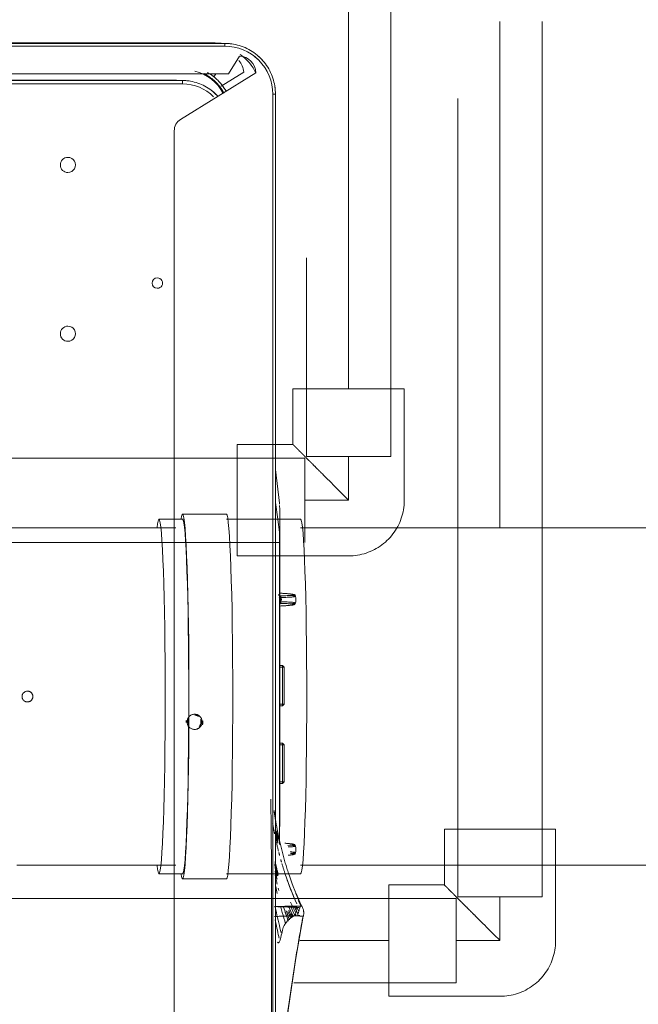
# Model space of a CAD drawing. Header units: millimetres. Extents: x -15837 to 20337, y 4737 to 43412.
# Tile 56 of 85: x 18209 to 18392, y 35953 to 36245. Entities that reach past the tile are written whole.
import ezdxf

# ---------------------------------------------------------------- set-up
doc = ezdxf.new("R2010")
doc.units = ezdxf.units.MM
doc.linetypes.add('ADSK_Скрыто', pattern=[300, 150, -150])
doc.linetypes.add('ADSK_Штриховая_ш3 п1_5', pattern=[225, 150, -75])
for name, color, linetype, lineweight in [('A-DETL-____-HDLN', 90, 'ADSK_Скрыто', 9), ('A-DETL-____-MBND', 5, 'ADSK_Штриховая_ш3 п1_5', 20), ('G-XREF-____-OTLN', 8, 'Continuous', 9), ('M-EQPM-____-OTLN', 50, 'Continuous', 20)]:
    doc.layers.add(name, color=color, linetype=linetype, lineweight=lineweight)

# ---------------------------------------------------------------- blocks, each defined once
blk = doc.blocks.new('ADSK_Полипропилен_Отвод - Универсальный-V55-В_Этаж 03_Водопровод')
at = {"layer": 'A-DETL-____-HDLN', "color": 210}
for p, q in [((-22.37, 16.5), (-33, 16.5)), ((-33, 16.5), (-33, -16.5)), ((-33, -16.5), (-22.37, -16.5))]:
    blk.add_line(p, q, dxfattribs=at)
at = {"layer": 'A-DETL-____-MBND', "color": 220}
for p, q in [((0, 16.5), (-22.32, 16.5)), ((16.5, -33), (16.5, 0)), ((-22.32, -16.5), (-16.5, -16.5)), ((-16.5, -16.5), (-16.5, -33)), ((-16.5, -33), (16.5, -33))]:
    blk.add_line(p, q, dxfattribs=at)
at = {"layer": 'A-DETL-____-MBND', "color": 220, "flags": 128}
blk.add_lwpolyline([(16.5, 0), (16.49, 0.66), (16.45, 1.32), (16.38, 1.98), (16.29, 2.63), (16.17, 3.28), (16.03, 3.92), (15.86, 4.56), (15.66, 5.19), (15.44, 5.81), (15.2, 6.43), (14.93, 7.03), (14.64, 7.62), (14.32, 8.2), (13.98, 8.76), (13.62, 9.32), (13.23, 9.85), (12.83, 10.38), (12.4, 10.88), (11.96, 11.37), (11.5, 11.84), (11.01, 12.29), (10.51, 12.72), (10, 13.13), (9.46, 13.52), (8.91, 13.88), (8.35, 14.23), (7.78, 14.55), (7.19, 14.85), (6.59, 15.13), (5.98, 15.38), (5.36, 15.61), (4.73, 15.81), (4.09, 15.98), (3.45, 16.13), (2.8, 16.26), (2.15, 16.36), (1.5, 16.43), (0.84, 16.48), (0.18, 16.5), (0, 16.5)], dxfattribs=at)
at = {"layer": 'A-DETL-____-MBND', "color": 220}
blk.add_open_spline([(-16.5, -16.5), (-16.49, -16.5), (-16.4, -16.42), (-16.16, -16.17), (-15.91, -15.91), (-15.6, -15.59), (-15.21, -15.21), (-14.76, -14.77), (-14.29, -14.29), (-13.77, -13.76), (-13.2, -13.2), (-12.6, -12.6), (-11.98, -11.98), (-11.33, -11.32), (-10.43, -10.43), (-9.49, -9.49), (-8.53, -8.52), (-7.54, -7.54), (-5.78, -5.78), (-3.17, -3.18), (-1.07, -1.05), (0, 0)], degree=3, knots=[0, 0, 0, 0, 0.071429, 0.107143, 0.142857, 0.178571, 0.214286, 0.25, 0.285714, 0.321429, 0.357143, 0.392857, 0.428571, 0.464286, 0.5, 0.571429, 0.607143, 0.642857, 0.714286, 0.857143, 1, 1, 1, 1], dxfattribs=at)
blk = doc.blocks.new('ADSK_Полипропилен_Отвод - Универсальный-V57-В_Этаж 03_Водопровод')
at = {"layer": 'A-DETL-____-HDLN', "color": 140}
for p, q in [((16.5, -33), (16.5, 0)), ((-16.5, -21.99), (-16.5, -33)), ((-16.5, -33), (16.5, -33))]:
    blk.add_line(p, q, dxfattribs=at)
at = {"layer": 'A-DETL-____-HDLN', "color": 140, "flags": 128}
blk.add_lwpolyline([(16.5, 0), (16.49, 0.66), (16.45, 1.32), (16.38, 1.98), (16.29, 2.63), (16.17, 3.28), (16.03, 3.92), (15.86, 4.56), (15.66, 5.19), (15.44, 5.81), (15.2, 6.43), (14.93, 7.03), (14.64, 7.62), (14.32, 8.2), (13.98, 8.76), (13.62, 9.32), (13.23, 9.85), (12.83, 10.38), (12.4, 10.88), (11.96, 11.37), (11.5, 11.84), (11.01, 12.29), (10.51, 12.72), (10, 13.13), (9.46, 13.52), (8.91, 13.88), (8.35, 14.23)], dxfattribs=at)
at = {"layer": 'A-DETL-____-MBND', "color": 150}
for p, q in [((0, 16.5), (-33, 16.5)), ((-33, 16.5), (-33, -16.5)), ((-33, -16.5), (-16.5, -16.5)), ((-16.5, -16.5), (-16.5, -21.94))]:
    blk.add_line(p, q, dxfattribs=at)
at = {"layer": 'A-DETL-____-MBND', "color": 150, "flags": 128}
blk.add_lwpolyline([(8.35, 14.23), (7.78, 14.55), (7.19, 14.85), (6.59, 15.13), (5.98, 15.38), (5.36, 15.61), (4.73, 15.81), (4.09, 15.98), (3.45, 16.13), (2.8, 16.26), (2.15, 16.36), (1.5, 16.43), (0.84, 16.48), (0.18, 16.5), (0, 16.5)], dxfattribs=at)
at = {"layer": 'A-DETL-____-MBND', "color": 150}
blk.add_open_spline([(-16.5, -16.5), (-16.49, -16.5), (-16.4, -16.42), (-16.16, -16.17), (-15.91, -15.91), (-15.6, -15.59), (-15.21, -15.21), (-14.76, -14.77), (-14.29, -14.29), (-13.77, -13.76), (-13.2, -13.2), (-12.6, -12.6), (-11.98, -11.98), (-11.33, -11.32), (-10.43, -10.43), (-9.49, -9.49), (-8.53, -8.52), (-7.54, -7.54), (-5.78, -5.78), (-3.17, -3.18), (-1.07, -1.05), (0, 0)], degree=3, knots=[0, 0, 0, 0, 0.071429, 0.107143, 0.142857, 0.178571, 0.214286, 0.25, 0.285714, 0.321429, 0.357143, 0.392857, 0.428571, 0.464286, 0.5, 0.571429, 0.607143, 0.642857, 0.714286, 0.857143, 1, 1, 1, 1], dxfattribs=at)
blk = doc.blocks.new('City Class FR - City Class F_iam-V84-В_Этаж 03_Водопровод')
at = {"layer": 'A-DETL-____-HDLN'}
for p, q in [((42.42, -245.6), (-62.48, -245.83)), ((172.58, -245.94), (172.58, -245.89)), ((-62.42, -275.03), (-8, -274.91)), ((-62.41, -275.83), (-8, -275.71)), ((-62.41, -275.83), (-8, -275.71)), ((38.72, -276.89), (-48.43, -277.11)), ((-41.1, -274.42), (-40.4, -274.39)), ((-39.23, -277.04), (2.71, -276.95)), ((-35.75, -276.93), (-35.75, -277.82)), ((-35.25, -277.82), (-35.25, -276.93)), ((-24.25, -276.91), (-24.25, -277.79)), ((-23.75, -277.79), (-23.75, -276.91)), ((-12.75, -276.89), (-12.75, -277.77)), ((-12.25, -277.77), (-12.25, -276.89)), ((-8, -274.91), (42.49, -274.8)), ((-8, -275.71), (42.49, -275.6)), ((-8, -275.71), (42.49, -275.6)), ((-1.25, -276.86), (-1.25, -277.74)), ((-0.75, -277.74), (-0.75, -276.86)), ((38.72, -276.89), (39.09, -276.89)), ((38.75, -276.78), (42.49, -276.28)), ((47.19, -276.83), (47.21, -276.83)), ((47.3, -276.82), (47.3, -276.75)), ((-35.25, -278.26), (-35.75, -277.76)), ((-35.75, -277.82), (-35.25, -277.82)), ((-35.75, -277.82), (-35.25, -278.32)), ((-24.25, -277.79), (-35.25, -277.82)), ((-35.25, -278.32), (-35.25, -277.82)), ((-35.25, -278.32), (-24.25, -278.29)), ((-23.75, -277.73), (-24.25, -278.23)), ((-24.25, -277.79), (-23.75, -277.79)), ((-24.25, -278.29), (-23.75, -277.79)), ((-24.25, -277.79), (-24.25, -278.29)), ((-12.25, -278.21), (-12.75, -277.71)), ((-12.75, -277.77), (-12.25, -277.77)), ((-12.75, -277.77), (-12.25, -278.27)), ((-1.25, -277.74), (-12.25, -277.77)), ((-12.25, -278.27), (-12.25, -277.77)), ((-1.25, -278.24), (-12.25, -278.27)), ((-0.75, -277.68), (-1.25, -278.18)), ((-1.25, -277.74), (-0.75, -277.74)), ((-1.25, -278.24), (-0.75, -277.74)), ((-1.25, -277.74), (-1.25, -278.24)), ((-72.43, -282.56), (-72.44, -282.52)), ((-72.43, -282.62), (-72.43, -282.59)), ((-72.43, -282.68), (-72.43, -282.65)), ((-72, -283.56), (-72, -283.59))]:
    blk.add_line(p, q, dxfattribs=at)
at = {"layer": 'A-DETL-____-HDLN', "flags": 128}
for points in [[(-53.78, -276.97), (-9.63, -276.88), (38.75, -276.78)], [(-48.43, -277.11), (-9.66, -277.01), (38.72, -276.89)], [(-39.43, -277.04), (-39.37, -277.04), (-39.23, -277.04)], [(2.71, -276.95), (2.85, -276.95), (2.91, -276.94)], [(17.77, -281.62), (17.47, -281.49), (17.36, -281.36), (17.3, -281.25), (17.27, -281.16), (17.24, -281.07), (17.22, -280.97), (17.19, -280.86), (17.17, -280.74), (17.15, -280.61), (17.13, -280.47), (17.11, -280.32), (17.09, -280.16), (17.07, -279.98), (17.05, -279.79), (17.03, -279.59), (17.01, -279.38), (16.99, -279.16), (16.97, -278.93), (16.95, -278.68), (16.93, -278.43), (16.92, -278.17), (16.9, -277.9), (16.88, -277.62), (16.87, -277.33), (16.85, -277.03), (16.85, -276.96)], [(18.09, -276.83), (18.65, -277.46), (18.7, -277.46), (18.72, -277.46), (18.72, -277.46), (18.73, -277.46), (18.73, -277.46), (18.73, -277.46), (18.74, -277.46), (18.74, -277.46)], [(19.5, -276.71), (18.84, -277.46), (18.8, -277.46), (18.78, -277.46), (18.77, -277.46), (18.77, -277.46), (18.76, -277.46), (18.76, -277.46), (18.76, -277.46), (18.76, -277.46)], [(19.75, -281.62), (20.04, -281.49), (20.16, -281.35), (20.21, -281.25), (20.25, -281.15), (20.28, -281.06), (20.3, -280.96), (20.32, -280.85), (20.34, -280.74), (20.37, -280.61), (20.39, -280.47), (20.41, -280.31), (20.43, -280.15), (20.44, -279.97), (20.46, -279.78), (20.48, -279.58), (20.5, -279.37), (20.52, -279.15), (20.54, -278.92), (20.56, -278.68), (20.57, -278.42), (20.59, -278.16), (20.61, -277.89), (20.62, -277.61), (20.64, -277.32), (20.65, -277.02), (20.66, -276.96)], [(-56.23, -281.78), (-56.53, -281.65), (-56.64, -281.52), (-56.7, -281.41), (-56.73, -281.32), (-56.76, -281.23), (-56.78, -281.13), (-56.81, -281.02), (-56.83, -280.9), (-56.85, -280.77), (-56.87, -280.63), (-56.89, -280.48), (-56.91, -280.32), (-56.93, -280.14), (-56.95, -279.95), (-56.97, -279.75), (-56.99, -279.54)], [(-54.25, -281.78), (-53.96, -281.65), (-53.84, -281.51), (-53.79, -281.41), (-53.75, -281.31), (-53.72, -281.22), (-53.7, -281.12), (-53.68, -281.01), (-53.66, -280.9), (-53.63, -280.77), (-53.61, -280.63), (-53.59, -280.47), (-53.57, -280.31), (-53.56, -280.13), (-53.54, -279.95), (-53.52, -279.75), (-53.5, -279.53), (-53.48, -279.31), (-53.46, -279.08), (-53.44, -278.84), (-53.43, -278.58)], [(-56.23, -281.78), (-55.86, -281.81), (-55.48, -281.83), (-55.1, -281.83), (-54.72, -281.82), (-54.35, -281.79), (-54.25, -281.78)], [(17.77, -281.62), (18.14, -281.65), (18.52, -281.67), (18.9, -281.67), (19.28, -281.65), (19.65, -281.63), (19.75, -281.62)], [(-73.47, -284.19), (-73.55, -284.2), (-73.63, -284.21), (-73.71, -284.22), (-73.78, -284.22), (-73.86, -284.23)]]:
    blk.add_lwpolyline(points, dxfattribs=at)
at = {"layer": 'A-DETL-____-HDLN'}
for centre, major_axis, ratio, start_param, end_param in [((-10.12, -202.2), (-1.6, 0.07), 0.999987, 3.189473, 6.331065), ((-10.12, -202.2), (-1.6, 0.07), 0.999987, 0.04788, 3.189473), ((-17.52, -251.77), (-2.25, 0.1), 0.999987, 3.189473, 6.331065), ((-17.51, -251.71), (-2, 0.09), 0.999987, 4.142626, 4.986416), ((-17.51, -251.66), (-2, 0.09), 0.999987, 4.177243, 4.89457), ((-17.52, -251.72), (-2.5, 0.11), 0.999987, 4.581485, 4.843332), ((-17.52, -251.77), (-2.25, 0.1), 0.999987, 0.04788, 3.189473), ((-17.51, -251.66), (-2, 0.09), 0.999987, 0.864511, 1.970028), ((-17.51, -251.71), (-2, 0.09), 0.999987, 0.899128, 1.95187), ((-17.51, -251.71), (-2, 0.09), 0.999987, 2.52273, 3.141593), ((-17.52, -251.72), (-2.5, 0.11), 0.999987, 1.271607, 1.737534), ((17.35, -276.94), (0.499, 0.026), 0.526838, 3.080388, 3.141593), ((17.14, -272.26), (-0.18, 8.87), 0.051989, 2.126511, 4.14449), ((18.13, -277.01), (-0.5, 0.007), 0.537135, 0.061675, 1.509599), ((19.37, -277.01), (0.5, 0.009), 0.537128, 4.772998, 6.220923), ((20.33, -272.25), (0.14, 8.88), 0.052485, 2.138704, 4.156683), ((20.16, -276.93), (-0.499, 0.024), 0.526816, 3.141593, 3.20338), ((-54.11, -272.4), (0.15, 9.37), 0.052485, 2.450078, 3.147693), ((-53.67, -272.41), (0.14, 8.88), 0.052485, 2.499231, 3.818154), ((17.58, -272.25), (-0.19, 9.37), 0.051989, 2.548225, 3.135162), ((17.58, -272.25), (-0.19, 9.37), 0.051989, 3.135501, 4.14449), ((19.89, -272.24), (0.15, 9.37), 0.052485, 2.138704, 3.147693), ((19.89, -272.24), (0.15, 9.37), 0.052485, 3.148085, 3.729955), ((-56.86, -272.42), (-0.18, 8.87), 0.051989, 2.688037, 3.615339), ((-56.42, -272.41), (-0.19, 9.37), 0.051989, 2.576385, 3.135162), ((-56.42, -272.41), (-0.19, 9.37), 0.051989, 3.135501, 3.734914), ((-54.11, -272.4), (0.15, 9.37), 0.052485, 3.148085, 3.729955)]:
    blk.add_ellipse(centre, major_axis=major_axis, ratio=ratio, start_param=start_param, end_param=end_param, dxfattribs=at)
for points, knots in [([(-59.55, -275.61), (-60.35, -275.75), (-61.56, -275.96), (-62.74, -276.19), (-63.15, -276.27)], [0.65159608, 0.65159608, 0.65159608, 0.65159608, 0.6875, 0.70622811, 0.70622811, 0.70622811, 0.70622811]), ([(-63.1, -276.55), (-62.62, -276.42), (-61.48, -276.13), (-60.32, -275.86), (-59.63, -275.7)], [-0.7725632, -0.7725632, -0.7725632, -0.7725632, -0.75, -0.71816078, -0.71816078, -0.71816078, -0.71816078]), ([(-62.73, -279.84), (-60.71, -279.15), (-54.46, -277.25), (-48.05, -275.99), (-43.7, -275.36)], [0.1524432, 0.1524432, 0.1524432, 0.1524432, 0.25, 0.4509828, 0.4509828, 0.4509828, 0.4509828]), ([(-62.65, -276.64), (-62.08, -276.49), (-60.82, -276.16), (-59.53, -275.85), (-58.83, -275.69)], [-0.77724897, -0.77724897, -0.77724897, -0.77724897, -0.75, -0.71728446, -0.71728446, -0.71728446, -0.71728446]), ([(-49.56, -275.74), (-50.28, -275.87), (-51.56, -276.12), (-52.84, -276.39), (-53.41, -276.52)], [0.63333895, 0.63333895, 0.63333895, 0.63333895, 0.66666667, 0.69357634, 0.69357634, 0.69357634, 0.69357634]), ([(-49.73, -275.9), (-50.32, -276.01), (-51.36, -276.22), (-52.41, -276.44), (-52.87, -276.54)], [0.63917647, 0.63917647, 0.63917647, 0.63917647, 0.66666667, 0.68828435, 0.68828435, 0.68828435, 0.68828435]), ([(-49.75, -276.02), (-50.3, -276.12), (-51.23, -276.31), (-52.15, -276.5), (-52.53, -276.59)], [0.64100277, 0.64100277, 0.64100277, 0.64100277, 0.66666667, 0.68457718, 0.68457718, 0.68457718, 0.68457718]), ([(-50.69, -276.3), (-50.91, -276.35), (-51.39, -276.44), (-51.87, -276.55), (-52.13, -276.6)], [0.65642177, 0.65642177, 0.65642177, 0.65642177, 0.66666667, 0.67892034, 0.67892034, 0.67892034, 0.67892034]), ([(-50.64, -276.38), (-50.87, -276.43), (-51.36, -276.53), (-51.85, -276.64), (-52.1, -276.69)], [0.65582065, 0.65582065, 0.65582065, 0.65582065, 0.66666667, 0.67885603, 0.67885603, 0.67885603, 0.67885603]), ([(18.07, -276.88), (18.1, -276.94), (18.16, -277.03), (18.29, -277.14), (18.48, -277.25), (18.63, -277.27), (18.75, -277.28)], [0.1875, 0.1875, 0.1875, 0.1875, 0.375, 0.53125, 0.6875, 1, 1, 1, 1]), ([(18.75, -277.28), (18.82, -277.27), (18.94, -277.26), (19.11, -277.2), (19.26, -277.1), (19.33, -277.02), (19.36, -276.98)], [0, 0, 0, 0, 0.1875, 0.375, 0.53125, 0.6875, 0.6875, 0.6875, 0.6875]), ([(42.55, -276.86), (42.39, -276.86), (41.98, -276.86), (41.29, -276.86), (40.61, -276.86), (40.05, -276.85), (39.63, -276.84), (39.27, -276.83), (38.98, -276.81), (38.83, -276.8), (38.75, -276.78)], [0.7113946, 0.7113946, 0.7113946, 0.7113946, 0.75, 0.8125, 0.875, 0.90625, 0.9375, 0.96875, 0.984375, 1, 1, 1, 1])]:
    blk.add_open_spline(points, degree=3, knots=knots, dxfattribs=at)
for points in [[(-62.48, -276.16), (-61.85, -276.01), (-61.22, -275.86), (-60.57, -275.71)], [(-62.45, -275.9), (-62.2, -275.85), (-61.95, -275.79), (-61.7, -275.73)], [(-57.06, -277.06), (-56.75, -276.98), (-56.44, -276.89), (-56.13, -276.81)], [(-55.82, -276.73), (-54.48, -276.39), (-53.13, -276.07), (-51.78, -275.78)], [(-51.88, -276.1), (-52.12, -276.15), (-52.37, -276.2), (-52.61, -276.26)], [(-51.32, -276.62), (-51.58, -276.67), (-51.84, -276.73), (-52.1, -276.78)], [(-50.53, -275.84), (-50.82, -275.89), (-51.1, -275.95), (-51.39, -276.01)], [(-50.59, -276.46), (-50.83, -276.51), (-51.07, -276.56), (-51.32, -276.62)], [(-49.57, -276.35), (-50.15, -276.46), (-50.73, -276.58), (-51.31, -276.7)], [(-50.68, -275.55), (-49.66, -275.35), (-48.64, -275.15), (-47.61, -274.97)], [(-44, -275.4), (-44.33, -275.45), (-44.65, -275.5), (-44.98, -275.55)], [(17.6, -276.88), (17.62, -276.93), (17.63, -276.98), (17.63, -277.02)], [(18.09, -277.28), (18.1, -277.18), (18.08, -277.08), (18.04, -276.99)], [(19.45, -276.98), (19.42, -277.08), (19.4, -277.18), (19.4, -277.28)], [(19.87, -277.02), (19.86, -276.97), (19.88, -276.88), (19.97, -276.74), (20.11, -276.63), (20.22, -276.58), (20.28, -276.57)], [(38.72, -276.89), (38.73, -276.89), (38.73, -276.88), (38.74, -276.87)], [(42.5, -276.88), (41.42, -276.88), (40.16, -276.89), (38.72, -276.89)], [(47.18, -276.82), (47.15, -276.83), (47.12, -276.83), (47.08, -276.83)], [(47.24, -276.82), (47.24, -276.82), (47.23, -276.82), (47.21, -276.83)], [(-62.54, -278.72), (-61.52, -278.38), (-60.5, -278.05), (-59.48, -277.75)], [(-59.02, -277.61), (-58.75, -277.53), (-58.47, -277.45), (-58.2, -277.38)], [(-72.86, -282.2), (-72.89, -282.19), (-72.92, -282.18), (-72.96, -282.17)], [(-72.58, -282.34), (-72.6, -282.32), (-72.63, -282.3), (-72.67, -282.29)], [(-72.52, -282.38), (-72.54, -282.36), (-72.56, -282.35), (-72.58, -282.34)], [(-72.46, -282.45), (-72.47, -282.44), (-72.47, -282.43), (-72.48, -282.42)], [(-72.42, -282.78), (-72.43, -282.78), (-72.43, -282.74), (-72.43, -282.69)], [(-72.42, -282.74), (-72.42, -282.77), (-72.42, -282.78), (-72.42, -282.78)], [(-75, -284.12), (-75, -284.12), (-75, -284.09), (-75, -284.04)], [(-74.84, -283.08), (-74.83, -283.12), (-74.83, -283.13), (-74.83, -283.13)], [(-74.83, -283.13), (-74.83, -283.13), (-74.82, -283.1), (-74.82, -283.06)], [(-72.51, -283.06), (-72.47, -283.07), (-72.41, -283.1), (-72.36, -283.12), (-72.33, -283.13)], [(-72.21, -283.18), (-72.18, -283.2), (-72.16, -283.21), (-72.13, -283.23)], [(-72.13, -283.23), (-72.11, -283.24), (-72.08, -283.27), (-72.05, -283.3), (-72.04, -283.31)], [(-72, -283.59), (-72, -283.65), (-72.01, -283.69), (-72.01, -283.69)], [(-72.01, -283.69), (-72.01, -283.7), (-72.01, -283.69), (-72.01, -283.66)]]:
    blk.add_open_spline(points, degree=3, dxfattribs=at)
at = {"layer": 'G-XREF-____-OTLN'}
for p, q in [((173.88, 27.68), (174.51, -261.41)), ((171.02, -39.61), (171.48, -247.8)), ((172.48, -247.8), (172.02, -39.61)), ((172.59, -245.27), (172.15, -39.6)), ((183.67, -256.68), (183.28, -79.68)), ((183.67, -256.68), (183.28, -79.68)), ((182.7, -260.3), (182.32, -83.3)), ((183.5, -260.29), (183.12, -83.3)), ((-62.53, -245.83), (-192.63, -246.11)), ((157.57, -245.35), (42.47, -245.6)), ((174.86, -269.51), (160.98, -247.24)), ((172.58, -245.89), (172.59, -245.33)), ((172.58, -245.94), (172.58, -245.89)), ((172.46, -248.47), (172.46, -248.42)), ((183.5, -260.29), (183.67, -256.68)), ((175.02, -265.9), (170.87, -259.24)), ((173.56, -257.1), (174.5, -257.68)), ((183.49, -261.01), (183.65, -257.4)), ((183.65, -257.4), (183.67, -256.8)), ((174.51, -261.41), (179.72, -264.63)), ((-203.47, -275.34), (-62.46, -275.03)), ((-203.46, -276.13), (-62.46, -275.83)), ((-203.46, -276.13), (-62.46, -275.83)), ((42.53, -274.8), (168.53, -274.53)), ((42.54, -275.6), (168.54, -275.33)), ((42.54, -275.6), (168.54, -275.33)), ((42.54, -276.27), (47.56, -275.59)), ((47.19, -276.83), (47.21, -276.83)), ((57.34, -275.57), (47.29, -276.82)), ((47.3, -276.82), (57.33, -275.57)), ((47.3, -276.82), (47.3, -276.75)), ((-72.43, -282.56), (-72.44, -282.52)), ((-72.43, -282.62), (-72.43, -282.59)), ((-72.43, -282.68), (-72.43, -282.65)), ((-72, -283.56), (-72, -283.59))]:
    blk.add_line(p, q, dxfattribs=at)
at = {"layer": 'G-XREF-____-OTLN', "flags": 128}
for points in [[(167.73, -258.33), (168.14, -257.95), (168.54, -257.56), (168.92, -257.15), (169.29, -256.72), (169.63, -256.28), (169.96, -255.83), (170.27, -255.37), (170.57, -254.89), (170.84, -254.4), (171.09, -253.9), (171.32, -253.39), (171.54, -252.87), (171.73, -252.35), (171.9, -251.81), (172.05, -251.27), (172.17, -250.73), (172.28, -250.18), (172.36, -249.62), (172.42, -249.07), (172.46, -248.51), (172.46, -248.47)], [(168.54, -275.33), (169.14, -275.31), (169.73, -275.27), (170.33, -275.21), (170.93, -275.13), (171.52, -275.02), (172.1, -274.89), (172.68, -274.73), (173.25, -274.55), (173.82, -274.35), (174.37, -274.13), (174.92, -273.88), (175.46, -273.62), (175.98, -273.33), (176.5, -273.02), (177, -272.69), (177.49, -272.34), (177.96, -271.97), (178.42, -271.58), (178.86, -271.18), (179.29, -270.75), (179.69, -270.31), (180.09, -269.86), (180.46, -269.39), (180.81, -268.9), (181.14, -268.4), (181.46, -267.89), (181.75, -267.37), (182.02, -266.83), (182.27, -266.29), (182.5, -265.73), (182.7, -265.17), (182.88, -264.59), (183.04, -264.02), (183.18, -263.43), (183.29, -262.84), (183.38, -262.25), (183.44, -261.65), (183.49, -261.05), (183.49, -261.01)], [(-147.13, -274.59), (-146.91, -274.59), (-142.2, -274.65), (-134.02, -274.7), (-122.97, -274.72), (-116.49, -274.72), (-104.94, -274.72), (-89.02, -274.71), (-75.18, -274.69)], [(-143.85, -275.72), (-143.21, -275.74), (-133.08, -276.42), (-126.96, -276.95), (-119.75, -277.66), (-111.53, -278.58), (-102.2, -279.77), (-87.51, -281.94), (-74.99, -284.07)], [(-72.19, -274.69), (-72.81, -274.69), (-73.4, -274.69), (-74.44, -274.69), (-75.18, -274.7)], [(-72.19, -274.69), (-64.49, -274.65), (-57.96, -274.62), (-52.55, -274.58), (-48.02, -274.54), (-41.82, -274.44), (-41.1, -274.42)], [(-72.01, -283.7), (-72.76, -284.01), (-73.12, -284.12), (-73.3, -284.16), (-73.47, -284.19), (-73.55, -284.2), (-73.63, -284.21), (-73.71, -284.22), (-73.78, -284.22), (-73.86, -284.23), (-74.01, -284.23), (-75.01, -284.13)]]:
    blk.add_lwpolyline(points, dxfattribs=at)
at = {"layer": 'G-XREF-____-OTLN'}
for centre, major_axis, ratio, start_param, end_param in [((97.4, -213.97), (-2.25, 0.1), 0.999987, 3.189473, 6.331065), ((147.4, -213.86), (-2.25, 0.1), 0.999987, 3.189473, 6.331065), ((97.4, -213.97), (-2.25, 0.1), 0.999987, 0.04788, 3.189473), ((147.4, -213.86), (-2.25, 0.1), 0.999987, 0.04788, 3.189473), ((112.46, -240.43), (-1.55, 0.07), 0.999987, 3.189473, 6.331065), ((112.46, -240.43), (-1.55, 0.07), 0.999987, 0.04788, 3.189473), ((157.58, -249.35), (-4, 0.18), 0.999987, 3.744468, 4.760269), ((158.48, -247.83), (-12.99, 0.59), 0.999987, 2.404074, 3.189473), ((171.48, -247.8), (1, 0.002), 0.005175, 4.712141, 6.282937), ((158.48, -247.83), (-13.99, 0.64), 0.999987, 3.052874, 3.189473), ((158.48, -247.78), (-13.99, 0.64), 0.999987, 3.06344, 3.189473), ((158.59, -245.25), (-13.99, 0.64), 0.999987, 3.141593, 3.189473), ((158.59, -245.3), (-13.99, 0.64), 0.999987, 3.141593, 3.189473), ((162.64, -248.34), (-12.99, 0.59), 0.999987, 2.100031, 2.948572), ((158.48, -247.83), (-13.99, 0.64), 0.999987, 2.357514, 2.518847), ((158.48, -247.78), (-13.99, 0.64), 0.999987, 2.404074, 2.512562), ((162.64, -248.34), (-13.99, 0.64), 0.999987, 2.533798, 2.680358), ((168.67, -256.71), (-14.98, 0.69), 0.999987, 3.141593, 3.189473), ((162.64, -248.34), (-13.19, 0.6), 0.999987, 2.101086, 2.38609), ((162.64, -248.34), (-13.99, 0.64), 0.999987, 2.178367, 2.269445), ((168.5, -260.33), (-14.19, 0.65), 0.999987, 1.618676, 3.189473), ((182.7, -260.29), (0.8, 0.002), 0.005175, 4.712141, 6.282937), ((168.5, -260.33), (-14.98, 0.69), 0.999987, 3.051487, 3.189473), ((168.67, -256.71), (-14.16, 0.65), 0.999987, 2.054638, 2.572619), ((174.72, -264.52), (-4.99, 0.23), 0.999987, 1.643291, 3.164858), ((174.89, -260.9), (-4.99, 0.23), 0.999987, 1.643291, 2.404074), ((168.5, -260.33), (-14.16, 0.65), 0.999987, 2.404074, 2.600275), ((168.5, -260.33), (-14.98, 0.69), 0.999987, 2.331136, 2.486693), ((168.53, -274.53), (-0.002, 0.8), 0.000248, 1.575972, 3.141593), ((168.5, -260.33), (-14.98, 0.69), 0.999987, 1.618676, 1.762837)]:
    blk.add_ellipse(centre, major_axis=major_axis, ratio=ratio, start_param=start_param, end_param=end_param, dxfattribs=at)
for points, knots in [([(174.54, -254.1), (174.38, -254.44), (173.96, -255.24), (173.14, -256.43), (172.01, -257.7), (170.75, -258.83), (169.71, -259.55), (169.08, -259.91), (168.91, -260)], [0.0502941, 0.0502941, 0.0502941, 0.0502941, 0.1666667, 0.3333333, 0.5, 0.6666667, 0.8333333, 0.8925176, 0.8925176, 0.8925176, 0.8925176]), ([(169.34, -260.68), (170.03, -260.31), (171.13, -259.57), (172.59, -258.25), (173.71, -257), (174.32, -256.13), (174.59, -255.69)], [0.0868997, 0.0868997, 0.0868997, 0.0868997, 0.3333333, 0.5, 0.6666667, 0.8297312, 0.8297312, 0.8297312, 0.8297312]), ([(-75, -284.04), (-75.57, -283.94), (-77.9, -283.52), (-83.74, -282.5), (-92.53, -281.09), (-103.11, -279.57), (-113.72, -278.24), (-121.45, -277.4), (-125.64, -276.98), (-126.29, -276.92)], [-113.969137, -113.969137, -113.969137, -113.969137, -112.219955, -106.876147, -96.188533, -85.500918, -74.813303, -64.125688, -62.174224, -62.174224, -62.174224, -62.174224]), ([(-82.76, -276.52), (-82.84, -276.57), (-82.96, -276.67), (-82.96, -276.86), (-82.58, -277.1), (-81.72, -277.36), (-80.31, -277.68), (-78.96, -277.98), (-78, -278.32), (-77.5, -278.6), (-77.09, -278.9), (-76.53, -279.3), (-75.95, -279.85), (-75.41, -280.57), (-75.03, -281.3), (-74.89, -281.98), (-74.92, -282.8), (-75.07, -283.64), (-75, -284.21), (-75, -284.11), (-75, -284.04)], [0.2, 0.2, 0.2, 0.2, 0.2125, 0.225, 0.25, 0.275, 0.3, 0.35, 0.375, 0.4, 0.425, 0.45, 0.5, 0.55, 0.6, 0.65, 0.7, 0.8, 0.9, 1, 1, 1, 1]), ([(-76.1, -275.78), (-77.8, -276.12), (-79.6, -276.51), (-81.38, -276.93), (-81.53, -276.97)], [-0.20717011, -0.20717011, -0.20717011, -0.20717011, -0.125, -0.1172475, -0.1172475, -0.1172475, -0.1172475]), ([(-79.99, -277.58), (-79.5, -277.45), (-77.03, -276.82), (-74.48, -276.23), (-72.38, -275.8)], [-0.8999686, -0.8999686, -0.8999686, -0.8999686, -0.875, -0.7741154, -0.7741154, -0.7741154, -0.7741154]), ([(-75.13, -275.59), (-75.12, -275.89), (-75.09, -276.66), (-75.04, -278.1), (-74.98, -279.73), (-74.92, -281.26), (-74.87, -282.52), (-74.84, -283.08), (-74.83, -283.13), (-74.83, -283.13)], [-0.7577692, -0.7577692, -0.7577692, -0.7577692, -0.6666667, -0.5555556, -0.4444444, -0.3333333, -0.2222222, -0.1111111, -0.066232, -0.066232, -0.066232, -0.066232]), ([(-72.21, -275.58), (-72.22, -275.86), (-72.24, -276.59), (-72.28, -277.96), (-72.32, -279.53), (-72.36, -281.01), (-72.4, -282.22), (-72.42, -282.73), (-72.42, -282.78), (-72.42, -282.78)], [0.2459088, 0.2459088, 0.2459088, 0.2459088, 0.3333333, 0.4444444, 0.5555556, 0.6666667, 0.7777778, 0.8888889, 0.928379, 0.928379, 0.928379, 0.928379]), ([(-65.58, -276.37), (-65.15, -276.27), (-64.27, -276.06), (-63.37, -275.85), (-62.9, -275.75)], [-0.77045805, -0.77045805, -0.77045805, -0.77045805, -0.75, -0.72825746, -0.72825746, -0.72825746, -0.72825746]), ([(-64.11, -276.3), (-63.86, -276.24), (-63.33, -276.11), (-62.79, -275.98), (-62.5, -275.91)], [-0.76186594, -0.76186594, -0.76186594, -0.76186594, -0.75, -0.73648801, -0.73648801, -0.73648801, -0.73648801]), ([(44.82, -276.86), (44.44, -276.86), (43.79, -276.86), (43, -276.86), (42.67, -276.86), (42.59, -276.86)], [0.5, 0.5, 0.5, 0.5, 0.625, 0.6875, 0.7079097, 0.7079097, 0.7079097, 0.7079097]), ([(-77.28, -278.89), (-76.18, -278.54), (-74.55, -278.04), (-72.89, -277.57), (-72.36, -277.43)], [-0.93240576, -0.93240576, -0.93240576, -0.93240576, -0.875, -0.84881429, -0.84881429, -0.84881429, -0.84881429]), ([(-74.82, -283.06), (-74.82, -283.01), (-74.81, -282.95), (-74.83, -282.85), (-74.88, -282.8), (-74.92, -282.77)], [-1, -1, -1, -1, -0.8, -0.7, -0.6, -0.6, -0.6, -0.6]), ([(-72.01, -283.69), (-72.01, -283.7), (-72.02, -283.65), (-72.02, -283.36), (-72.03, -283.06)], [0.0718029, 0.0718029, 0.0718029, 0.0718029, 0.1111111, 0.2222222, 0.2222222, 0.2222222, 0.2222222])]:
    blk.add_open_spline(points, degree=3, knots=knots, dxfattribs=at)
for points in [[(-72.08, -280.49), (-72.09, -279.99), (-72.11, -278.95), (-72.14, -277.48), (-72.16, -276.28), (-72.17, -275.83), (-72.18, -275.74)], [(-68.35, -276.4), (-67.66, -276.23), (-66.97, -276.08), (-66.27, -275.92)], [(-67.39, -276.83), (-67.17, -276.78), (-66.96, -276.72), (-66.74, -276.66)], [(46.62, -276.84), (46.41, -276.84), (45.9, -276.85), (45.21, -276.85), (44.82, -276.86)], [(47.18, -276.82), (47.15, -276.83), (47.12, -276.83), (47.08, -276.83)], [(47.24, -276.82), (47.24, -276.82), (47.23, -276.82), (47.21, -276.83)], [(-76.48, -279.64), (-75.12, -279.16), (-73.74, -278.7), (-72.34, -278.26)], [(-76.1, -280.01), (-75.24, -279.68), (-74.36, -279.37), (-73.48, -279.06)], [(-73.96, -278.87), (-74.49, -279.02), (-75.01, -279.17), (-75.53, -279.32)], [(-74.47, -279.96), (-74.8, -280.07), (-75.13, -280.18), (-75.46, -280.29)], [(-75.4, -280.23), (-74.83, -280), (-74.25, -279.78), (-73.66, -279.57)], [(-75.37, -280.68), (-74.68, -280.39), (-73.98, -280.11), (-73.27, -279.84)], [(-75.09, -280.99), (-74.15, -280.58), (-73.19, -280.18), (-72.23, -279.8)], [(-72, -283.59), (-69, -282.17), (-65.91, -280.93), (-62.77, -279.86)], [(-71.38, -282.2), (-68.48, -280.88), (-65.55, -279.73), (-62.59, -278.73)], [(-69.56, -281.4), (-67.6, -280.56), (-65.61, -279.79), (-63.6, -279.08)], [(-74.37, -280.39), (-74.7, -280.51), (-75.03, -280.63), (-75.36, -280.75)], [(-74.3, -280.84), (-74.58, -280.94), (-74.85, -281.05), (-75.13, -281.16)], [(-74.32, -281.72), (-74.56, -281.83), (-74.79, -281.93), (-75.03, -282.04)], [(-74.94, -282.41), (-74.76, -282.45), (-74.59, -282.5), (-74.44, -282.54)], [(-74.91, -281.66), (-74.01, -281.23), (-73.1, -280.81), (-72.18, -280.42)], [(-74.13, -281.85), (-74.24, -281.83), (-74.47, -281.77), (-74.76, -281.7), (-74.91, -281.66)], [(-72.15, -281.49), (-72.92, -281.82), (-73.68, -282.17), (-74.44, -282.54)], [(-74.44, -282.54), (-74.29, -282.58), (-74.01, -282.65), (-73.78, -282.71), (-73.67, -282.74)], [(-74.13, -281.85), (-73.07, -281.32), (-71.99, -280.83), (-70.91, -280.35)], [(-73.38, -282.05), (-73.57, -281.99), (-73.8, -281.94), (-74.13, -281.85)], [(-72.11, -281.99), (-72.63, -282.23), (-73.15, -282.48), (-73.67, -282.74)], [(-73.67, -282.74), (-73.34, -282.82), (-72.88, -282.94), (-72.61, -283.03), (-72.51, -283.06)], [(-72.96, -282.17), (-72.67, -282.02), (-72.38, -281.88), (-72.09, -281.74)], [(-72.86, -282.2), (-72.89, -282.19), (-72.92, -282.18), (-72.96, -282.17)], [(-72.79, -282.23), (-72.55, -282.12), (-72.32, -282), (-72.08, -281.88)], [(-72.58, -282.34), (-72.6, -282.32), (-72.66, -282.29), (-72.74, -282.25), (-72.79, -282.23)], [(-72.52, -282.38), (-72.54, -282.36), (-72.56, -282.35), (-72.58, -282.34)], [(-72.46, -282.45), (-72.47, -282.44), (-72.47, -282.43), (-72.48, -282.42)], [(-72.42, -282.78), (-72.43, -282.78), (-72.43, -282.74), (-72.43, -282.69)], [(-72.06, -281.92), (-72.06, -281.48), (-72.07, -280.99), (-72.08, -280.49)], [(-72.03, -283.06), (-72.04, -282.75), (-72.05, -282.36), (-72.06, -281.92)], [(-70.39, -282.62), (-70.93, -282.87), (-71.47, -283.12), (-72.01, -283.39)], [(-68.31, -281.87), (-69.55, -282.39), (-70.78, -282.94), (-72, -283.52)], [(-68.55, -282.05), (-69.71, -282.54), (-70.86, -283.05), (-72, -283.59)], [(-70.37, -282.69), (-70.91, -282.94), (-71.46, -283.19), (-72, -283.46)], [(-74.83, -283.13), (-74.83, -283.13), (-74.82, -283.1), (-74.82, -283.06)], [(-72.51, -283.06), (-72.47, -283.07), (-72.41, -283.1), (-72.36, -283.12), (-72.33, -283.13)], [(-72.33, -283.13), (-72.29, -283.15), (-72.21, -283.18), (-72.16, -283.21), (-72.13, -283.23)], [(-72.13, -283.23), (-72.11, -283.24), (-72.08, -283.27), (-72.05, -283.3), (-72.04, -283.31)], [(-72, -283.59), (-72, -283.65), (-72.01, -283.69), (-72.01, -283.69)]]:
    blk.add_open_spline(points, degree=3, dxfattribs=at)
blk = doc.blocks.new('City Class FR - City Class 25 FR-V85-В_Этаж 03_Водопровод')
blk.add_blockref('City Class FR - City Class F_iam-V84-В_Этаж 03_Водопровод', (0, 0))
blk = doc.blocks.new('daa-oborudovanie-komplektkoaksialnogodymoxoda-sudliniteliami-1 - 60_100-V93-В_Этаж 03_Водопровод')
at = {"layer": 'M-EQPM-____-OTLN', "color": 94}
for p, q in [((114.99, 54), (102, 54)), ((102, 52.5), (95, 52.5)), ((136.98, 52.5), (114.99, 52.5)), ((600, 50), (136.98, 50)), ((95, -52.5), (102, -52.5)), ((114.99, -52.5), (136.98, -52.5)), ((136.98, -50), (600, -50)), ((102, -54), (114.99, -54))]:
    blk.add_line(p, q, dxfattribs=at)
at = {"layer": 'M-EQPM-____-OTLN', "color": 94, "flags": 128}
for points in [[(100, 50), (96, 50), (92.01, 50), (88.03, 50), (84.07, 50), (80.13, 50), (76.23, 50), (72.36, 50), (68.54, 50), (64.77, 50), (61.06, 50), (57.41, 50), (53.82, 50), (50.31, 50)], [(52.87, -50), (56.43, -50), (60.07, -50), (63.76, -50), (67.52, -50), (71.33, -50), (75.18, -50), (79.08, -50), (83, -50), (86.96, -50), (90.93, -50), (94.92, -50), (98.92, -50), (100, -50)]]:
    blk.add_lwpolyline(points, dxfattribs=at)
at = {"layer": 'M-EQPM-____-OTLN', "color": 94}
for centre, major_axis, start_param, end_param in [((102, 0), (0, 54), 0, 0.213423), ((102, 0), (0, 54), 3.141593, 6.283185), ((114.99, 0), (0, 54), 3.141593, 6.283185), ((95, 0), (0, 52.5), 0, 0.298494), ((95, 0), (0, 52.5), 3.141593, 6.283185), ((102, 0), (0, 52.5), 3.141593, 6.283185), ((136.98, 0), (0, 52.5), 3.141593, 6.283185), ((95, 0), (0, 52.5), 2.842447, 3.141593), ((102, 0), (0, 54), 2.92817, 3.141593)]:
    blk.add_ellipse(centre, major_axis=major_axis, ratio=0.034899, start_param=start_param, end_param=end_param, dxfattribs=at)

msp = doc.modelspace()

# ---------------------------------------------------------------- linework, layer by layer
at = {"layer": 'A-DETL-____-HDLN', "color": 140}
for p, q in [((18284.33, 36114.66), (18173.21, 36114.66)), ((18293.32, 36089.66), (18293.32, 36114.66)), ((18293.82, 36115.16), (18318.82, 36115.16)), ((18135.94, 36089.66), (18293.32, 36089.66))]:
    msp.add_line(p, q, dxfattribs=at)
at = {"layer": 'A-DETL-____-HDLN', "color": 210}
for p, q in [((18338.69, 36093.95), (18338.69, 35994.05)), ((18363.69, 35994.05), (18363.69, 36093.95)), ((18290.88, 35984.17), (18196.11, 35984.17)), ((18338.19, 35959.17), (18338.19, 35984.17)), ((18338.69, 35984.67), (18363.69, 35984.67)), ((17999.95, 35959.17), (18290.05, 35959.17))]:
    msp.add_line(p, q, dxfattribs=at)
at = {"layer": 'A-DETL-____-MBND', "color": 220}
for p, q in [((18338.69, 36446.16), (18338.69, 36094)), ((18363.69, 36094), (18363.69, 36446.16)), ((18351.19, 36094), (18351.19, 36426.16)), ((18338.69, 35994), (18338.69, 35984.67)), ((18363.69, 35984.67), (18363.69, 35994)), ((18338.19, 35984.17), (18290.93, 35984.17)), ((18351.19, 35984.67), (18351.19, 35971.67)), ((18291.81, 35971.67), (18318.19, 35971.67)), ((18351.19, 35971.67), (18338.19, 35971.67)), ((18290.1, 35959.17), (18338.19, 35959.17))]:
    msp.add_line(p, q, dxfattribs=at)
at = {"layer": 'A-DETL-____-MBND', "color": 150}
for p, q in [((18293.82, 36398.93), (18293.82, 36115.16)), ((18318.82, 36115.16), (18318.82, 36398.93)), ((18306.32, 36135.16), (18306.32, 36378.93)), ((18293.32, 36114.66), (18284.38, 36114.66)), ((18306.32, 36115.16), (18306.32, 36102.16)), ((18306.32, 36102.16), (18293.32, 36102.16))]:
    msp.add_line(p, q, dxfattribs=at)

# ---------------------------------------------------------------- block references
at = {"layer": 'A-DETL-____-HDLN', "rotation": 89.87557860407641}
msp.add_blockref('City Class FR - City Class 25 FR-V85-В_Этаж 03_Водопровод', (18008.93, 36054.56), dxfattribs=at)
at = {"layer": 'A-DETL-____-HDLN', "color": 140, "rotation": 269.9999999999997}
msp.add_blockref('ADSK_Полипропилен_Отвод - Универсальный-V57-В_Этаж 03_Водопровод', (18306.32, 36102.16), dxfattribs=at)
at = {"layer": 'A-DETL-____-HDLN', "color": 92}
msp.add_blockref('daa-oborudovanie-komplektkoaksialnogodymoxoda-sudliniteliami-1 - 60_100-V93-В_Этаж 03_Водопровод', (18155.1, 36044), dxfattribs=at)
at = {"layer": 'A-DETL-____-HDLN', "color": 210, "rotation": 269.9999999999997}
msp.add_blockref('ADSK_Полипропилен_Отвод - Универсальный-V55-В_Этаж 03_Водопровод', (18351.19, 35971.67), dxfattribs=at)

doc.saveas('drawing.dxf')
